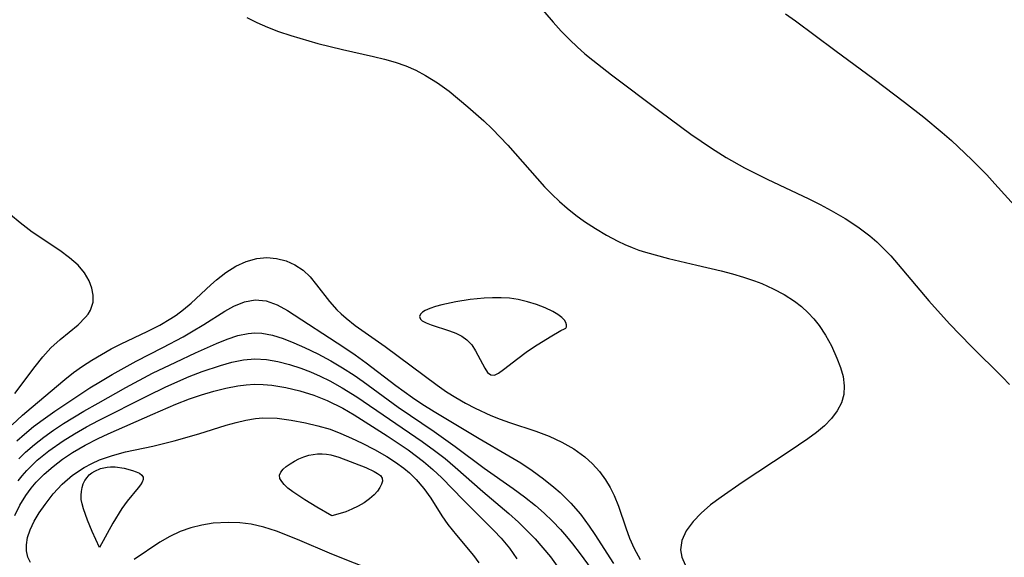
# Model space of a CAD drawing. Header units: inches. Extents: x 1073367 to 1082519, y 1569854 to 1574957.
# Tile 246 of 256: x 1077618 to 1077745, y 1573913 to 1573982. Entities that reach past the tile are written whole.
import ezdxf

# ---------------------------------------------------------------- set-up
doc = ezdxf.new("R2010")
doc.units = ezdxf.units.IN
doc.header["$MEASUREMENT"] = 0
doc.layers.add('CGG_CurvaNivelLidar_v1', color=7, linetype='Continuous', lineweight=30, true_color=0x008008)

msp = doc.modelspace()

# ---------------------------------------------------------------- linework, layer by layer
at = {"layer": 'CGG_CurvaNivelLidar_v1'}
for points in [[(1077683.5188, 1573986.1497, 71), (1077687.0337, 1573982.0195, 71), (1077688.0828, 1573980.855, 71), (1077689.1765, 1573979.7331, 71), (1077690.1397, 1573978.8316, 71), (1077691.1368, 1573977.9625, 71), (1077692.1596, 1573977.1168, 71), (1077694.5713, 1573975.2266, 71), (1077700.7857, 1573970.5543, 71), (1077704.809, 1573967.5862, 71), (1077707.4379, 1573965.7667, 71), (1077709.3482, 1573964.5597, 71), (1077711.7049, 1573963.2432, 71), (1077714.6148, 1573961.793, 71), (1077720.0096, 1573959.2364, 71), (1077721.4701, 1573958.5105, 71), (1077722.9061, 1573957.7508, 71), (1077724.7007, 1573956.7041, 71), (1077726.3244, 1573955.6369, 71), (1077727.8657, 1573954.4698, 71), (1077728.764, 1573953.6914, 71), (1077729.5752, 1573952.9179, 71), (1077730.569, 1573951.8769, 71), (1077731.5254, 1573950.7944, 71), (1077735.4705, 1573946.1065, 71), (1077738.1744, 1573943.1115, 71), (1077740.9482, 1573940.2232, 71), (1077744.9768, 1573936.2565, 71), (1077745.8949, 1573935.305, 71)], [(1077647.5063, 1573982.6507, 70.5), (1077648.828, 1573981.9725, 70.5), (1077650.1902, 1573981.3774, 70.5), (1077651.5932, 1573980.8476, 70.5), (1077653.2148, 1573980.3116, 70.5), (1077656.6889, 1573979.2991, 70.5), (1077659.8775, 1573978.4939, 70.5), (1077663.8754, 1573977.6199, 70.5), (1077665.284, 1573977.2783, 70.5), (1077666.6684, 1573976.8788, 70.5), (1077668.0185, 1573976.399, 70.5), (1077669.3098, 1573975.8283, 70.5), (1077670.5582, 1573975.1673, 70.5), (1077672.1096, 1573974.1968, 70.5), (1077673.5978, 1573973.1199, 70.5), (1077676.0376, 1573971.1133, 70.5), (1077678.1073, 1573969.2951, 70.5), (1077679.1552, 1573968.2846, 70.5), (1077681.1758, 1573966.1647, 70.5), (1077685.9248, 1573960.7883, 70.5), (1077686.8646, 1573959.8282, 70.5), (1077687.8418, 1573958.9089, 70.5), (1077688.8526, 1573958.031, 70.5), (1077689.9532, 1573957.1514, 70.5), (1077691.0866, 1573956.3259, 70.5), (1077692.4938, 1573955.4092, 70.5), (1077693.9313, 1573954.5701, 70.5), (1077695.3835, 1573953.8009, 70.5), (1077696.2903, 1573953.3595, 70.5), (1077697.2111, 1573952.9616, 70.5), (1077698.0746, 1573952.6464, 70.5), (1077698.9576, 1573952.3679, 70.5), (1077701.9091, 1573951.5615, 70.5), (1077705.5544, 1573950.6751, 70.5), (1077708.6973, 1573949.9749, 70.5), (1077710.1571, 1573949.5938, 70.5), (1077711.6012, 1573949.1597, 70.5), (1077713.0218, 1573948.6695, 70.5), (1077713.9488, 1573948.3094, 70.5), (1077715.4177, 1573947.6549, 70.5), (1077716.8222, 1573946.9095, 70.5), (1077718.1428, 1573946.0621, 70.5), (1077719.0712, 1573945.3454, 70.5), (1077719.9292, 1573944.5614, 70.5), (1077720.6596, 1573943.7705, 70.5), (1077721.3237, 1573942.9307, 70.5), (1077722.1789, 1573941.6418, 70.5), (1077722.9161, 1573940.3037, 70.5), (1077723.6398, 1573938.7181, 70.5), (1077724.093, 1573937.5056, 70.5), (1077724.4237, 1573936.313, 70.5), (1077724.5873, 1573935.1472, 70.5), (1077724.5299, 1573934.0157, 70.5), (1077724.2116, 1573932.9348, 70.5), (1077723.663, 1573931.8997, 70.5), (1077722.9244, 1573930.9152, 70.5), (1077722.0265, 1573929.9886, 70.5), (1077721.0069, 1573929.131, 70.5), (1077719.8921, 1573928.3104, 70.5), (1077717.4743, 1573926.6575, 70.5), (1077711.4298, 1573922.6555, 70.5), (1077708.6887, 1573920.7822, 70.5), (1077707.347, 1573919.7699, 70.5), (1077706.1288, 1573918.7218, 70.5), (1077705.0787, 1573917.6334, 70.5), (1077704.2036, 1573916.428, 70.5), (1077703.6375, 1573915.1991, 70.5), (1077703.4576, 1573913.9745, 70.5), (1077703.6342, 1573913.0166, 70.5), (1077704.0381, 1573912.0572, 70.5)], [(1077716.9933, 1573983.1176, 71.5), (1077718.2696, 1573982.2126, 71.5), (1077723.3481, 1573978.4008, 71.5), (1077728.4429, 1573974.6751, 71.5), (1077732.3674, 1573971.7066, 71.5), (1077734.8289, 1573969.781, 71.5), (1077737.2247, 1573967.7945, 71.5), (1077738.3951, 1573966.77, 71.5), (1077739.2873, 1573965.9592, 71.5), (1077741.0252, 1573964.2975, 71.5), (1077742.9519, 1573962.3321, 71.5), (1077744.0155, 1573961.2017, 71.5), (1077747.3502, 1573957.492, 71.5)], [(1077617.6132, 1573934.1195, 70.5), (1077620.2227, 1573937.6367, 70.5), (1077621.2014, 1573938.8843, 70.5), (1077622.2372, 1573940.0282, 70.5), (1077623.4233, 1573941.1011, 70.5), (1077625.7636, 1573943.0097, 70.5), (1077626.7292, 1573943.9771, 70.5), (1077627.036, 1573944.376, 70.5), (1077627.348, 1573944.8958, 70.5), (1077627.6815, 1573945.9248, 70.5), (1077627.713, 1573946.8218, 70.5), (1077627.545, 1573947.7391, 70.5), (1077627.1985, 1573948.6544, 70.5), (1077626.5821, 1573949.6999, 70.5), (1077625.7617, 1573950.681, 70.5), (1077624.6583, 1573951.6573, 70.5), (1077623.4, 1573952.5675, 70.5), (1077619.839, 1573954.9436, 70.5), (1077618.2872, 1573956.1317, 70.5), (1077617.0379, 1573957.1821, 70.5)], [(1077617.2462, 1573930.0873, 70), (1077618.5985, 1573931.3261, 70), (1077619.7178, 1573932.2944, 70), (1077624.0293, 1573935.9332, 70), (1077625.1793, 1573936.8398, 70), (1077626.339, 1573937.6686, 70), (1077627.5364, 1573938.4478, 70), (1077628.7641, 1573939.1824, 70), (1077630.0271, 1573939.8817, 70), (1077631.3087, 1573940.5406, 70), (1077634.6627, 1573942.1376, 70), (1077636.2973, 1573942.9709, 70), (1077637.7274, 1573943.8107, 70), (1077638.3946, 1573944.255, 70), (1077639.366, 1573944.9784, 70), (1077640.3348, 1573945.7958, 70), (1077642.8734, 1573948.1675, 70), (1077643.5909, 1573948.8021, 70), (1077644.8223, 1573949.753, 70), (1077646.1076, 1573950.5572, 70), (1077647.4339, 1573951.1784, 70), (1077648.79, 1573951.5671, 70), (1077650.1019, 1573951.6789, 70), (1077651.3621, 1573951.5621, 70), (1077652.582, 1573951.2464, 70), (1077653.7303, 1573950.7422, 70), (1077654.7727, 1573950.0483, 70), (1077655.6812, 1573949.1761, 70), (1077656.51, 1573948.1732, 70), (1077658.1668, 1573946.0103, 70), (1077659.1225, 1573944.9397, 70), (1077659.6825, 1573944.3961, 70), (1077660.318, 1573943.8375, 70), (1077661.5083, 1573942.9052, 70), (1077665.3446, 1573940.2213, 70), (1077672.0652, 1573935.1962, 70), (1077673.259, 1573934.3638, 70), (1077674.4665, 1573933.605, 70), (1077675.7088, 1573932.8986, 70), (1077676.9765, 1573932.2369, 70), (1077678.9952, 1573931.2957, 70), (1077680.1873, 1573930.8218, 70), (1077681.3945, 1573930.3912, 70), (1077684.7925, 1573929.2758, 70), (1077686.4979, 1573928.6259, 70), (1077688.1398, 1573927.8735, 70), (1077689.6869, 1573927.0039, 70), (1077691.1071, 1573925.9886, 70), (1077692.1049, 1573925.0768, 70), (1077693.0019, 1573924.0722, 70), (1077693.798, 1573922.9894, 70), (1077694.3981, 1573922.0049, 70), (1077694.9152, 1573920.976, 70), (1077695.4546, 1573919.6185, 70), (1077696.3909, 1573916.808, 70), (1077696.892, 1573915.4712, 70), (1077697.4761, 1573914.1572, 70), (1077698.2503, 1573912.7335, 70)], [(1077617.8547, 1573928.0244, 69.5), (1077618.8377, 1573928.9093, 69.5), (1077620.0127, 1573929.87, 69.5), (1077621.2312, 1573930.7873, 69.5), (1077622.7632, 1573931.8643, 69.5), (1077627.2721, 1573934.8506, 69.5), (1077628.6353, 1573935.6999, 69.5), (1077630.1606, 1573936.6, 69.5), (1077633.2661, 1573938.3104, 69.5), (1077636.6778, 1573940.0635, 69.5), (1077639.2889, 1573941.451, 69.5), (1077640.3739, 1573942.0716, 69.5), (1077641.9654, 1573943.0417, 69.5), (1077644.6714, 1573944.7657, 69.5), (1077645.8424, 1573945.4242, 69.5), (1077647.2174, 1573945.9798, 69.5), (1077648.6058, 1573946.221, 69.5), (1077650.0348, 1573946.0703, 69.5), (1077651.4486, 1573945.572, 69.5), (1077652.7673, 1573944.85, 69.5), (1077660.0347, 1573940.098, 69.5), (1077661.4891, 1573939.1174, 69.5), (1077662.928, 1573938.0964, 69.5), (1077666.7229, 1573935.1896, 69.5), (1077668.8845, 1573933.6205, 69.5), (1077670.0963, 1573932.8181, 69.5), (1077671.6812, 1573931.8313, 69.5), (1077677.5077, 1573928.3237, 69.5), (1077681.308, 1573926.1197, 69.5), (1077682.8435, 1573925.1857, 69.5), (1077684.3426, 1573924.1995, 69.5), (1077685.7941, 1573923.1547, 69.5), (1077687.1372, 1573922.0773, 69.5), (1077687.9397, 1573921.3596, 69.5), (1077689.2904, 1573920.0023, 69.5), (1077690.5432, 1573918.5564, 69.5), (1077691.6959, 1573917.0316, 69.5), (1077692.418, 1573915.9615, 69.5), (1077694.8283, 1573912.2275, 69.5)], [(1077618.1265, 1573925.7328, 69), (1077618.9903, 1573926.5853, 69), (1077620.1326, 1573927.5814, 69), (1077621.3381, 1573928.5202, 69), (1077622.5935, 1573929.4116, 69), (1077623.8733, 1573930.2542, 69), (1077626.5113, 1573931.8574, 69), (1077628.3516, 1573932.9111, 69), (1077631.9031, 1573934.8956, 69), (1077635.3581, 1573936.7439, 69), (1077638.3444, 1573938.198, 69), (1077640.9162, 1573939.3981, 69), (1077643.593, 1573940.5981, 69), (1077644.9833, 1573941.1545, 69), (1077646.3537, 1573941.5992, 69), (1077647.7079, 1573941.8809, 69), (1077648.5502, 1573941.9461, 69), (1077649.4576, 1573941.901, 69), (1077650.8141, 1573941.6497, 69), (1077652.1859, 1573941.2311, 69), (1077653.5725, 1573940.6912, 69), (1077654.9737, 1573940.0677, 69), (1077656.6639, 1573939.2491, 69), (1077658.3543, 1573938.3543, 69), (1077659.8774, 1573937.4659, 69), (1077661.3719, 1573936.5057, 69), (1077662.5397, 1573935.6882, 69), (1077667.044, 1573932.3834, 69), (1077671.6621, 1573929.2298, 69), (1077674.4117, 1573927.2849, 69), (1077678.1441, 1573924.531, 69), (1077681.8842, 1573921.8678, 69), (1077683.3351, 1573920.7993, 69), (1077684.7407, 1573919.6836, 69), (1077685.8676, 1573918.6969, 69), (1077686.9467, 1573917.6615, 69), (1077687.9769, 1573916.5801, 69), (1077688.7688, 1573915.6766, 69), (1077689.5267, 1573914.7454, 69), (1077690.5035, 1573913.4507, 69), (1077693.4619, 1573909.432, 69)], [(1077618.0136, 1573922.8612, 68.5), (1077618.5204, 1573923.5134, 68.5), (1077619.1249, 1573924.2038, 68.5), (1077620.4896, 1573925.5241, 68.5), (1077621.9832, 1573926.7361, 68.5), (1077623.8339, 1573928.034, 68.5), (1077625.3073, 1573928.9555, 68.5), (1077626.8215, 1573929.8264, 68.5), (1077628.3667, 1573930.651, 68.5), (1077634.6879, 1573933.8467, 68.5), (1077637.0684, 1573935.0076, 68.5), (1077640.1026, 1573936.33, 68.5), (1077641.7658, 1573936.9754, 68.5), (1077644.1165, 1573937.7697, 68.5), (1077645.6008, 1573938.1858, 68.5), (1077647.0739, 1573938.4865, 68.5), (1077648.5423, 1573938.6172, 68.5), (1077650.0357, 1573938.5325, 68.5), (1077651.5322, 1573938.2665, 68.5), (1077653.0333, 1573937.8692, 68.5), (1077654.4777, 1573937.3975, 68.5), (1077655.7428, 1573936.9146, 68.5), (1077656.998, 1573936.3705, 68.5), (1077658.2374, 1573935.7664, 68.5), (1077659.8315, 1573934.8805, 68.5), (1077661.6885, 1573933.6995, 68.5), (1077670.1352, 1573927.9576, 68.5), (1077671.7346, 1573926.7928, 68.5), (1077673.0822, 1573925.7382, 68.5), (1077674.3952, 1573924.6485, 68.5), (1077677.9654, 1573921.509, 68.5), (1077681.3122, 1573918.6544, 68.5), (1077682.5478, 1573917.5404, 68.5), (1077683.6466, 1573916.4773, 68.5), (1077684.7034, 1573915.3766, 68.5), (1077685.7142, 1573914.2388, 68.5), (1077686.6725, 1573913.0628, 68.5), (1077688.3392, 1573910.7916, 68.5)], [(1077617.6114, 1573918.4155, 68), (1077618.2429, 1573919.7237, 68), (1077618.9988, 1573920.9749, 68), (1077619.697, 1573921.9294, 68), (1077620.3294, 1573922.6841, 68), (1077621.3811, 1573923.7533, 68), (1077622.5323, 1573924.7453, 68), (1077623.762, 1573925.669, 68), (1077625.0548, 1573926.5295, 68), (1077626.6766, 1573927.4835, 68), (1077628.3565, 1573928.3519, 68), (1077629.6482, 1573928.951, 68), (1077635.3855, 1573931.4885, 68), (1077638.3704, 1573932.7572, 68), (1077640.135, 1573933.4338, 68), (1077641.6894, 1573933.9646, 68), (1077643.2485, 1573934.4274, 68), (1077644.8064, 1573934.8147, 68), (1077646.357, 1573935.1134, 68), (1077647.4436, 1573935.2584, 68), (1077648.5271, 1573935.3284, 68), (1077649.6286, 1573935.3068, 68), (1077650.7322, 1573935.2061, 68), (1077652.545, 1573934.9134, 68), (1077654.3543, 1573934.4831, 68), (1077656.1448, 1573933.9223, 68), (1077657.8993, 1573933.2249, 68), (1077659.8849, 1573932.2284, 68), (1077661.3491, 1573931.3795, 68), (1077662.7959, 1573930.4821, 68), (1077665.6108, 1573928.6777, 68), (1077668.3192, 1573926.8599, 68), (1077670.2898, 1573925.3741, 68), (1077671.5053, 1573924.3393, 68), (1077672.6646, 1573923.2531, 68), (1077675.4158, 1573920.4131, 68), (1077679.3951, 1573916.4834, 68), (1077680.324, 1573915.4779, 68), (1077681.3868, 1573914.1903, 68), (1077682.3457, 1573912.838, 68)], [(1077619.6196, 1573912.3296, 67.5), (1077619.2865, 1573913.0401, 67.5), (1077619.106, 1573913.8617, 67.5), (1077619.0936, 1573914.6273, 67.5), (1077619.2445, 1573915.5868, 67.5), (1077619.5576, 1573916.5605, 67.5), (1077620.085, 1573917.6618, 67.5), (1077620.75, 1573918.7561, 67.5), (1077621.5075, 1573919.8452, 67.5), (1077622.5379, 1573921.1817, 67.5), (1077623.6974, 1573922.4443, 67.5), (1077625.0519, 1573923.5921, 67.5), (1077626.5577, 1573924.5864, 67.5), (1077627.5221, 1573925.1061, 67.5), (1077628.5248, 1573925.5644, 67.5), (1077630.1796, 1573926.1639, 67.5), (1077631.891, 1573926.6337, 67.5), (1077635.3756, 1573927.3682, 67.5), (1077638.1642, 1573928.0405, 67.5), (1077641.3238, 1573928.9325, 67.5), (1077644.8711, 1573930.0386, 67.5), (1077646.1241, 1573930.3982, 67.5), (1077647.3762, 1573930.6966, 67.5), (1077648.6314, 1573930.9051, 67.5), (1077649.5975, 1573930.986, 67.5), (1077651.4258, 1573930.9474, 67.5), (1077653.2561, 1573930.7191, 67.5), (1077655.0848, 1573930.3678, 67.5), (1077656.6791, 1573929.9912, 67.5), (1077658.2519, 1573929.5239, 67.5), (1077659.649, 1573928.9949, 67.5), (1077661.0214, 1573928.3873, 67.5), (1077662.3764, 1573927.7316, 67.5), (1077664.0042, 1573926.8963, 67.5), (1077665.5842, 1573926.0041, 67.5), (1077666.6995, 1573925.2908, 67.5), (1077667.7544, 1573924.5212, 67.5), (1077668.4827, 1573923.9131, 67.5), (1077669.3568, 1573923.0653, 67.5), (1077670.3481, 1573921.898, 67.5), (1077671.234, 1573920.6471, 67.5), (1077672.6682, 1573918.3811, 67.5), (1077673.4671, 1573917.2272, 67.5), (1077674.5647, 1573915.8599, 67.5), (1077676.7522, 1573913.2623, 67.5), (1077677.4282, 1573912.3214, 67.5)], [(1077664.3274, 1573911.0835, 67.5), (1077658.4757, 1573913.4374, 67.5), (1077654.0463, 1573915.3098, 67.5), (1077651.3389, 1573916.3658, 67.5), (1077649.7222, 1573916.886, 67.5), (1077648.0895, 1573917.2702, 67.5), (1077646.6147, 1573917.4623, 67.5), (1077645.1306, 1573917.5182, 67.5), (1077643.1698, 1573917.3995, 67.5), (1077641.726, 1573917.1722, 67.5), (1077640.3102, 1573916.8218, 67.5), (1077638.9359, 1573916.3364, 67.5), (1077637.5975, 1573915.7, 67.5), (1077636.3055, 1573914.9505, 67.5), (1077632.9857, 1573912.7517, 67.5)]]:
    msp.add_polyline3d(points, dxfattribs=at)
for points in [[(1077688.5, 1573942.4709, 70.5), (1077688.6606, 1573942.5641, 70.5), (1077688.7477, 1573942.7478, 70.5), (1077688.7596, 1573942.9955, 70.5), (1077688.681, 1573943.2888, 70.5), (1077688.4855, 1573943.6168, 70.5), (1077688.1723, 1573943.951, 70.5), (1077687.6509, 1573944.3442, 70.5), (1077686.9916, 1573944.7241, 70.5), (1077686.0008, 1573945.1866, 70.5), (1077684.8874, 1573945.6123, 70.5), (1077683.7095, 1573945.9774, 70.5), (1077682.5253, 1573946.2561, 70.5), (1077681.3936, 1573946.4216, 70.5), (1077680.3123, 1573946.4827, 70.5), (1077679.2266, 1573946.4861, 70.5), (1077678.1415, 1573946.4396, 70.5), (1077676.3315, 1573946.2625, 70.5), (1077674.485, 1573945.9708, 70.5), (1077672.68, 1573945.5764, 70.5), (1077671.8647, 1573945.3508, 70.5), (1077671.1368, 1573945.1057, 70.5), (1077670.5269, 1573944.8387, 70.5), (1077670.1722, 1573944.6227, 70.5), (1077669.9257, 1573944.3886, 70.5), (1077669.8032, 1573944.0843, 70.5), (1077669.8227, 1573943.9233, 70.5), (1077669.9386, 1573943.7182, 70.5), (1077670.1377, 1573943.5319, 70.5), (1077670.6366, 1573943.2482, 70.5), (1077671.285, 1573942.9934, 70.5), (1077673.6611, 1573942.231, 70.5), (1077674.4715, 1573941.9165, 70.5), (1077675.2338, 1573941.5355, 70.5), (1077675.9112, 1573941.0597, 70.5), (1077676.5248, 1573940.4064, 70.5), (1077677.0273, 1573939.6576, 70.5), (1077678.1983, 1573937.3962, 70.5), (1077678.5726, 1573936.8452, 70.5), (1077678.9884, 1573936.531, 70.5), (1077679.4506, 1573936.5236, 70.5), (1077679.9748, 1573936.7585, 70.5), (1077680.6467, 1573937.2308, 70.5), (1077682.4654, 1573938.6694, 70.5), (1077683.5393, 1573939.4705, 70.5), (1077684.6134, 1573940.2001, 70.5), (1077686.6478, 1573941.4536, 70.5), (1077688.0263, 1573942.2468, 70.5)], [(1077658.5, 1573918.37, 67), (1077656.5359, 1573919.4859, 67), (1077655.0113, 1573920.4123, 67), (1077653.4594, 1573921.4613, 67), (1077652.8264, 1573921.9512, 67), (1077652.3539, 1573922.3854, 67), (1077652.0142, 1573922.7911, 67), (1077651.7968, 1573923.193, 67), (1077651.7427, 1573923.5885, 67), (1077651.8863, 1573923.9799, 67), (1077652.1891, 1573924.3609, 67), (1077652.605, 1573924.7296, 67), (1077653.1008, 1573925.0823, 67), (1077653.6535, 1573925.413, 67), (1077654.2476, 1573925.7134, 67), (1077654.8729, 1573925.9716, 67), (1077655.5238, 1573926.1715, 67), (1077656.0824, 1573926.2817, 67), (1077656.6506, 1573926.3421, 67), (1077657.2226, 1573926.3548, 67), (1077657.7935, 1573926.3188, 67), (1077658.3582, 1573926.2298, 67), (1077659.3906, 1573925.9267, 67), (1077662.8629, 1573924.5917, 67), (1077663.9441, 1573924.1016, 67), (1077664.3931, 1573923.8349, 67), (1077664.7447, 1573923.5431, 67), (1077664.9596, 1573923.2151, 67), (1077665.0042, 1573922.8445, 67), (1077664.9055, 1573922.4376, 67), (1077664.6961, 1573922.0063, 67), (1077664.389, 1573921.5547, 67), (1077663.9318, 1573921.0601, 67), (1077663.3428, 1573920.5475, 67), (1077662.6547, 1573920.0503, 67), (1077661.9001, 1573919.6, 67), (1077661.0795, 1573919.204, 67), (1077660.2818, 1573918.8864, 67), (1077659.5653, 1573918.6448, 67)], [(1077628.5, 1573914.2721, 67), (1077627.5883, 1573916.3233, 67), (1077626.972, 1573917.7944, 67), (1077626.4475, 1573919.2515, 67), (1077626.2716, 1573919.894, 67), (1077626.1727, 1573920.4592, 67), (1077626.1386, 1573921.0119, 67), (1077626.1751, 1573921.5177, 67), (1077626.2729, 1573922.0101, 67), (1077626.4271, 1573922.4818, 67), (1077626.6379, 1573922.9242, 67), (1077626.9098, 1573923.3262, 67), (1077627.2029, 1573923.6376, 67), (1077627.5391, 1573923.91, 67), (1077627.9101, 1573924.1442, 67), (1077628.6489, 1573924.4638, 67), (1077629.0665, 1573924.574, 67), (1077629.4972, 1573924.6448, 67), (1077629.9361, 1573924.6777, 67), (1077630.5235, 1573924.6651, 67), (1077631.6867, 1573924.5023, 67), (1077632.7707, 1573924.2206, 67), (1077633.2495, 1573924.0453, 67), (1077633.6592, 1573923.8459, 67), (1077633.9708, 1573923.6176, 67), (1077634.1453, 1573923.352, 67), (1077634.1526, 1573923.0519, 67), (1077634.0285, 1573922.7167, 67), (1077633.8087, 1573922.3547, 67), (1077633.5213, 1573921.9717, 67), (1077632.0884, 1573920.2689, 67), (1077631.4015, 1573919.315, 67), (1077630.2401, 1573917.4201, 67)]]:
    msp.add_polyline3d(points, close=True, dxfattribs=at)

doc.saveas('drawing.dxf')
